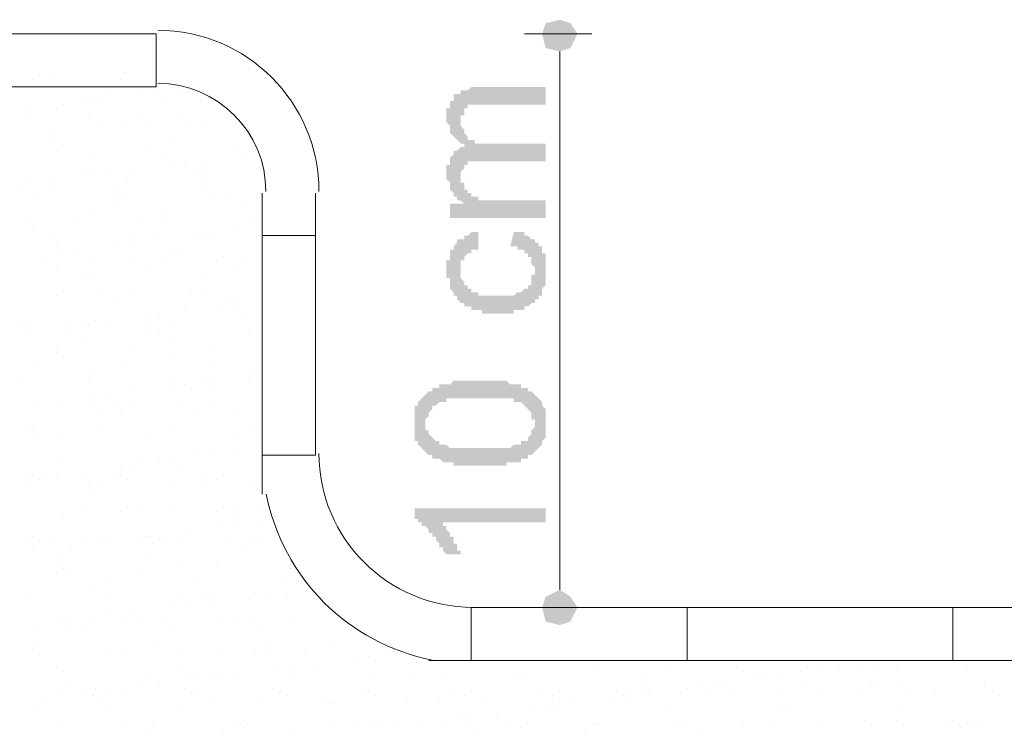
# Model space of a CAD drawing. Header units: metres. Extents: x -18 to 342, y 4 to 63.
# Tile 62 of 173: x 126.94 to 129.61, y 14.76 to 16.7. Entities that reach past the tile are written whole.
import ezdxf

# ---------------------------------------------------------------- set-up
doc = ezdxf.new("R2010")
doc.units = ezdxf.units.M
doc.header["$MEASUREMENT"] = 0
for name, color, linetype in [('PDF4_dim', 7, 'Continuous'), ('PDF4_hatch-borshi', 7, 'Continuous'), ('PDF4_kaff', 7, 'Continuous'), ('PDF4_textt', 7, 'Continuous')]:
    doc.layers.add(name, color=color, linetype=linetype)

msp = doc.modelspace()

# ---------------------------------------------------------------- hatches: boundary and pattern name
at = {"layer": 'PDF4_textt', "transparency": 33554559}
for points in [[(128.3672, 16.1579), (128.1071, 16.1579), (128.1071, 16.1965), (128.1457, 16.1965), (128.136, 16.2061), (128.136, 16.2061), (128.1264, 16.2061), (128.1264, 16.2157), (128.1264, 16.2157), (128.1168, 16.2157), (128.1168, 16.2254), (128.1168, 16.2254), (128.1071, 16.235), (128.1071, 16.235), (128.1071, 16.235), (128.1071, 16.2446), (128.1071, 16.2446), (128.1071, 16.2543), (128.1071, 16.2543), (128.0975, 16.2639), (128.0975, 16.2639), (128.0975, 16.2735), (128.0975, 16.2735), (128.0975, 16.2831), (128.0975, 16.2831), (128.0975, 16.2928), (128.0975, 16.2928), (128.0975, 16.3024), (128.1071, 16.3024), (128.1071, 16.312), (128.1071, 16.312), (128.1071, 16.3217), (128.1071, 16.3217), (128.1168, 16.3313), (128.1168, 16.3313), (128.1168, 16.3313), (128.1168, 16.3313), (128.1168, 16.3409), (128.1264, 16.3409), (128.1264, 16.3409), (128.136, 16.3506), (128.136, 16.3506), (128.1457, 16.3506), (128.1457, 16.3506), (128.1457, 16.3602), (128.136, 16.3602), (128.136, 16.3602), (128.1264, 16.3698), (128.1264, 16.3698), (128.1264, 16.3698), (128.1168, 16.3795), (128.1168, 16.3795), (128.1168, 16.3795), (128.1071, 16.3891), (128.1071, 16.3891), (128.1071, 16.3987), (128.1071, 16.3987), (128.1071, 16.4084), (128.1071, 16.4084), (128.0975, 16.418), (128.0975, 16.418), (128.0975, 16.4276), (128.0975, 16.4276), (128.0975, 16.4276), (128.0975, 16.4372), (128.0975, 16.4469), (128.0975, 16.4469), (128.0975, 16.4565), (128.1071, 16.4565), (128.1071, 16.4661), (128.1071, 16.4661), (128.1071, 16.4758), (128.1071, 16.4758), (128.1168, 16.4758), (128.1168, 16.4854), (128.1168, 16.4854), (128.1168, 16.495), (128.1168, 16.495), (128.1264, 16.495), (128.1264, 16.495), (128.136, 16.495), (128.136, 16.5047), (128.136, 16.5047), (128.1457, 16.5047), (128.1457, 16.5047), (128.1553, 16.5047), (128.1553, 16.5047), (128.1649, 16.5143), (128.1649, 16.5143), (128.1746, 16.5143), (128.1746, 16.5143), (128.1842, 16.5143), (128.1842, 16.5143), (128.3672, 16.5143), (128.3672, 16.4661), (128.2035, 16.4661), (128.1938, 16.4661), (128.1938, 16.4661), (128.1842, 16.4661), (128.1746, 16.4661), (128.1746, 16.4661), (128.1746, 16.4661), (128.1649, 16.4661), (128.1649, 16.4661), (128.1553, 16.4661), (128.1553, 16.4565), (128.1553, 16.4565), (128.1457, 16.4565), (128.1457, 16.4469), (128.1457, 16.4469), (128.1457, 16.4469), (128.1457, 16.4372), (128.136, 16.4372), (128.136, 16.4276), (128.136, 16.4276), (128.136, 16.418), (128.136, 16.418), (128.136, 16.4084), (128.136, 16.4084), (128.1457, 16.3987), (128.1457, 16.3987), (128.1457, 16.3891), (128.1457, 16.3891), (128.1457, 16.3891), (128.1553, 16.3795), (128.1553, 16.3795), (128.1553, 16.3795), (128.1553, 16.3698), (128.1649, 16.3698), (128.1649, 16.3698), (128.1746, 16.3698), (128.1746, 16.3698), (128.1746, 16.3602), (128.1842, 16.3602), (128.1842, 16.3602), (128.1938, 16.3602), (128.1938, 16.3602), (128.2035, 16.3602), (128.2131, 16.3602), (128.2131, 16.3602), (128.3672, 16.3602), (128.3672, 16.312), (128.1938, 16.312), (128.1938, 16.312), (128.1842, 16.312), (128.1842, 16.312), (128.1746, 16.312), (128.1649, 16.312), (128.1649, 16.312), (128.1649, 16.312), (128.1553, 16.312), (128.1553, 16.3024), (128.1553, 16.3024), (128.1457, 16.3024), (128.1457, 16.3024), (128.1457, 16.2928), (128.1457, 16.2928), (128.136, 16.2831), (128.136, 16.2831), (128.136, 16.2735), (128.136, 16.2735), (128.136, 16.2735), (128.136, 16.2639), (128.136, 16.2639), (128.136, 16.2543), (128.1457, 16.2543), (128.1457, 16.2446), (128.1457, 16.2446), (128.1457, 16.235), (128.1457, 16.235), (128.1553, 16.235), (128.1553, 16.2254), (128.1553, 16.2254), (128.1649, 16.2254), (128.1649, 16.2157), (128.1649, 16.2157), (128.1746, 16.2157), (128.1746, 16.2157), (128.1842, 16.2157), (128.1842, 16.2061), (128.1842, 16.2061), (128.1938, 16.2061), (128.1938, 16.2061), (128.2035, 16.2061), (128.2035, 16.2061), (128.2131, 16.2061), (128.2227, 16.2061), (128.2227, 16.2061), (128.2323, 16.2061), (128.2323, 16.2061), (128.3672, 16.2061)], [(128.2709, 16.0809), (128.2805, 16.1194), (128.2805, 16.1194), (128.2901, 16.1194), (128.2901, 16.1194), (128.2998, 16.1194), (128.2998, 16.1194), (128.3094, 16.1194), (128.3094, 16.1098), (128.319, 16.1098), (128.319, 16.1098), (128.319, 16.1098), (128.3287, 16.1002), (128.3287, 16.1002), (128.3383, 16.1002), (128.3383, 16.1002), (128.3383, 16.0905), (128.3479, 16.0905), (128.3479, 16.0905), (128.3479, 16.0809), (128.3479, 16.0809), (128.3576, 16.0809), (128.3576, 16.0713), (128.3576, 16.0713), (128.3576, 16.0616), (128.3672, 16.0616), (128.3672, 16.052), (128.3672, 16.052), (128.3672, 16.0424), (128.3672, 16.0424), (128.3672, 16.0327), (128.3672, 16.0327), (128.3672, 16.0231), (128.3672, 16.0231), (128.3672, 16.0135), (128.3672, 16.0135), (128.3672, 16.0038), (128.3672, 16.0038), (128.3672, 15.9942), (128.3672, 15.9942), (128.3672, 15.9846), (128.3672, 15.9846), (128.3672, 15.975), (128.3672, 15.975), (128.3576, 15.9653), (128.3576, 15.9653), (128.3576, 15.9557), (128.3576, 15.9557), (128.3576, 15.9461), (128.3479, 15.9461), (128.3479, 15.9461), (128.3479, 15.9364), (128.3383, 15.9364), (128.3383, 15.9364), (128.3383, 15.9268), (128.3287, 15.9268), (128.3287, 15.9268), (128.3287, 15.9268), (128.319, 15.9172), (128.319, 15.9172), (128.319, 15.9172), (128.3094, 15.9172), (128.3094, 15.9075), (128.2998, 15.9075), (128.2998, 15.9075), (128.2901, 15.9075), (128.2901, 15.9075), (128.2805, 15.9075), (128.2805, 15.8979), (128.2709, 15.8979), (128.2709, 15.8979), (128.2612, 15.8979), (128.2612, 15.8979), (128.2516, 15.8979), (128.2516, 15.8979), (128.242, 15.8979), (128.2323, 15.8979), (128.2323, 15.8979), (128.2227, 15.8979), (128.2227, 15.8979), (128.2131, 15.8979), (128.2131, 15.8979), (128.2035, 15.8979), (128.2035, 15.8979), (128.1938, 15.8979), (128.1938, 15.9075), (128.1842, 15.9075), (128.1842, 15.9075), (128.1746, 15.9075), (128.1746, 15.9075), (128.1649, 15.9075), (128.1649, 15.9075), (128.1649, 15.9172), (128.1553, 15.9172), (128.1553, 15.9172), (128.1457, 15.9172), (128.1457, 15.9268), (128.1457, 15.9268), (128.136, 15.9268), (128.136, 15.9268), (128.1264, 15.9364), (128.1264, 15.9364), (128.1264, 15.9461), (128.1168, 15.9461), (128.1168, 15.9461), (128.1168, 15.9557), (128.1168, 15.9557), (128.1168, 15.9557), (128.1071, 15.9653), (128.1071, 15.9653), (128.1071, 15.975), (128.1071, 15.975), (128.1071, 15.9846), (128.1071, 15.9846), (128.1071, 15.9942), (128.0975, 15.9942), (128.0975, 16.0038), (128.0975, 16.0038), (128.0975, 16.0135), (128.0975, 16.0135), (128.0975, 16.0231), (128.0975, 16.0231), (128.0975, 16.0327), (128.0975, 16.0424), (128.1071, 16.0424), (128.1071, 16.052), (128.1071, 16.052), (128.1071, 16.0616), (128.1071, 16.0616), (128.1071, 16.0616), (128.1071, 16.0713), (128.1168, 16.0713), (128.1168, 16.0809), (128.1168, 16.0809), (128.1168, 16.0809), (128.1264, 16.0905), (128.1264, 16.0905), (128.1264, 16.1002), (128.136, 16.1002), (128.136, 16.1002), (128.1457, 16.1002), (128.1457, 16.1098), (128.1553, 16.1098), (128.1553, 16.1098), (128.1553, 16.1098), (128.1649, 16.1194), (128.1649, 16.1194), (128.1746, 16.1194), (128.1746, 16.1194), (128.1842, 16.1194), (128.1842, 16.0809), (128.1842, 16.0713), (128.1746, 16.0713), (128.1746, 16.0713), (128.1649, 16.0713), (128.1649, 16.0713), (128.1649, 16.0616), (128.1553, 16.0616), (128.1553, 16.0616), (128.1457, 16.052), (128.1457, 16.052), (128.1457, 16.052), (128.1457, 16.052), (128.1457, 16.0424), (128.136, 16.0424), (128.136, 16.0327), (128.136, 16.0327), (128.136, 16.0231), (128.136, 16.0231), (128.136, 16.0135), (128.136, 16.0135), (128.136, 16.0038), (128.136, 16.0038), (128.136, 15.9942), (128.136, 15.9942), (128.1457, 15.9846), (128.1457, 15.9846), (128.1457, 15.9846), (128.1457, 15.975), (128.1553, 15.975), (128.1553, 15.9653), (128.1553, 15.9653), (128.1553, 15.9653), (128.1649, 15.9653), (128.1649, 15.9557), (128.1746, 15.9557), (128.1746, 15.9557), (128.1746, 15.9557), (128.1842, 15.9557), (128.1842, 15.9461), (128.1938, 15.9461), (128.1938, 15.9461), (128.2035, 15.9461), (128.2035, 15.9461), (128.2131, 15.9461), (128.2131, 15.9461), (128.2227, 15.9461), (128.2323, 15.9461), (128.2323, 15.9461), (128.2323, 15.9461), (128.242, 15.9461), (128.2516, 15.9461), (128.2516, 15.9461), (128.2612, 15.9461), (128.2612, 15.9461), (128.2709, 15.9461), (128.2709, 15.9461), (128.2805, 15.9461), (128.2805, 15.9461), (128.2901, 15.9557), (128.2901, 15.9557), (128.2998, 15.9557), (128.2998, 15.9557), (128.2998, 15.9557), (128.3094, 15.9653), (128.3094, 15.9653), (128.3094, 15.9653), (128.319, 15.9653), (128.319, 15.975), (128.319, 15.975), (128.3287, 15.975), (128.3287, 15.9846), (128.3287, 15.9846), (128.3287, 15.9942), (128.3287, 15.9942), (128.3287, 16.0038), (128.3383, 16.0038), (128.3383, 16.0135), (128.3383, 16.0135), (128.3383, 16.0135), (128.3383, 16.0231), (128.3383, 16.0231), (128.3287, 16.0327), (128.3287, 16.0327), (128.3287, 16.0424), (128.3287, 16.0424), (128.3287, 16.052), (128.319, 16.052), (128.319, 16.052), (128.319, 16.0616), (128.319, 16.0616), (128.3094, 16.0616), (128.3094, 16.0713), (128.3094, 16.0713), (128.2998, 16.0713), (128.2998, 16.0713), (128.2901, 16.0713), (128.2901, 16.0809), (128.2805, 16.0809), (128.2805, 16.0809), (128.2709, 16.0809), (128.2709, 16.0809)], [(128.3672, 15.3682), (128.3672, 15.3297), (128.0879, 15.3297), (128.0879, 15.32), (128.0879, 15.32), (128.0975, 15.32), (128.0975, 15.3104), (128.0975, 15.3104), (128.1071, 15.3008), (128.1071, 15.3008), (128.1071, 15.3008), (128.1071, 15.2911), (128.1168, 15.2911), (128.1168, 15.2815), (128.1168, 15.2815), (128.1168, 15.2719), (128.1264, 15.2719), (128.1264, 15.2622), (128.1264, 15.2622), (128.1264, 15.2526), (128.136, 15.2526), (128.136, 15.2526), (128.136, 15.243), (128.136, 15.243), (128.136, 15.243), (128.0975, 15.243), (128.0975, 15.243), (128.0879, 15.2526), (128.0879, 15.2526), (128.0879, 15.2622), (128.0879, 15.2622), (128.0782, 15.2622), (128.0782, 15.2719), (128.0782, 15.2719), (128.0686, 15.2815), (128.0686, 15.2815), (128.0686, 15.2911), (128.0686, 15.2911), (128.059, 15.2911), (128.059, 15.3008), (128.059, 15.3008), (128.0494, 15.3008), (128.0494, 15.3104), (128.0494, 15.3104), (128.0397, 15.32), (128.0397, 15.32), (128.0301, 15.32), (128.0301, 15.3297), (128.0301, 15.3297), (128.0205, 15.3297), (128.0205, 15.3393), (128.0108, 15.3393), (128.0108, 15.3393), (128.0108, 15.3393), (128.0108, 15.3393), (128.0108, 15.3682)]]:
    msp.add_hatch(color=256, dxfattribs=at).paths.add_polyline_path(points)
h = msp.add_hatch(color=256, dxfattribs=at)
h.paths.add_polyline_path([(128.1842, 15.4838), (128.1842, 15.4838), (128.1746, 15.4838), (128.1746, 15.4838), (128.1649, 15.4838), (128.1553, 15.4838), (128.1553, 15.4838), (128.1457, 15.4838), (128.1457, 15.4838), (128.136, 15.4838), (128.136, 15.4838), (128.1264, 15.4838), (128.1264, 15.4838), (128.1168, 15.4838), (128.1168, 15.4934), (128.1071, 15.4934), (128.1071, 15.4934), (128.0975, 15.4934), (128.0975, 15.4934), (128.0975, 15.4934), (128.0879, 15.4934), (128.0879, 15.4934), (128.0782, 15.503), (128.0782, 15.503), (128.0686, 15.503), (128.0686, 15.503), (128.059, 15.503), (128.059, 15.5127), (128.0494, 15.5127), (128.0494, 15.5127), (128.0494, 15.5127), (128.0397, 15.5223), (128.0397, 15.5223), (128.0397, 15.5223), (128.0301, 15.5319), (128.0301, 15.5319), (128.0301, 15.5319), (128.0205, 15.5415), (128.0205, 15.5415), (128.0205, 15.5512), (128.0205, 15.5512), (128.0108, 15.5512), (128.0108, 15.5608), (128.0108, 15.5608), (128.0108, 15.5704), (128.0108, 15.5704), (128.0108, 15.5801), (128.0108, 15.5801), (128.0108, 15.5897), (128.0108, 15.5897), (128.0108, 15.5993), (128.0108, 15.5993), (128.0108, 15.609), (128.0108, 15.609), (128.0108, 15.6186), (128.0108, 15.6186), (128.0108, 15.6282), (128.0108, 15.6282), (128.0108, 15.6379), (128.0108, 15.6379), (128.0108, 15.6475), (128.0205, 15.6475), (128.0205, 15.6475), (128.0205, 15.6571), (128.0205, 15.6571), (128.0301, 15.6668), (128.0301, 15.6668), (128.0301, 15.6668), (128.0397, 15.6764), (128.0397, 15.6764), (128.0397, 15.6764), (128.0494, 15.686), (128.0494, 15.686), (128.059, 15.686), (128.059, 15.686), (128.059, 15.6956), (128.0686, 15.6956), (128.0686, 15.6956), (128.0782, 15.6956), (128.0782, 15.7053), (128.0879, 15.7053), (128.0879, 15.7053), (128.0975, 15.7053), (128.0975, 15.7053), (128.1071, 15.7053), (128.1071, 15.7053), (128.1071, 15.7053), (128.1168, 15.7149), (128.1168, 15.7149), (128.1264, 15.7149), (128.1264, 15.7149), (128.136, 15.7149), (128.136, 15.7149), (128.1457, 15.7149), (128.1457, 15.7149), (128.1553, 15.7149), (128.1553, 15.7149), (128.1649, 15.7149), (128.1746, 15.7149), (128.1746, 15.7149), (128.1842, 15.7149), (128.1842, 15.7149), (128.1842, 15.7149), (128.1938, 15.7149), (128.2035, 15.7149), (128.2035, 15.7149), (128.2131, 15.7149), (128.2131, 15.7149), (128.2227, 15.7149), (128.2323, 15.7149), (128.2323, 15.7149), (128.242, 15.7149), (128.242, 15.7149), (128.2516, 15.7149), (128.2516, 15.7149), (128.2612, 15.7149), (128.2612, 15.7149), (128.2709, 15.7053), (128.2709, 15.7053), (128.2805, 15.7053), (128.2805, 15.7053), (128.2805, 15.7053), (128.2901, 15.7053), (128.2901, 15.7053), (128.2998, 15.7053), (128.2998, 15.6956), (128.3094, 15.6956), (128.3094, 15.6956), (128.319, 15.6956), (128.319, 15.686), (128.319, 15.686), (128.3287, 15.686), (128.3287, 15.686), (128.3383, 15.6764), (128.3383, 15.6764), (128.3383, 15.6764), (128.3479, 15.6668), (128.3479, 15.6668), (128.3479, 15.6668), (128.3576, 15.6571), (128.3576, 15.6571), (128.3576, 15.6571), (128.3576, 15.6475), (128.3576, 15.6475), (128.3672, 15.6379), (128.3672, 15.6379), (128.3672, 15.6282), (128.3672, 15.6282), (128.3672, 15.6186), (128.3672, 15.6186), (128.3672, 15.609), (128.3672, 15.609), (128.3672, 15.5993), (128.3672, 15.5993), (128.3672, 15.5897), (128.3672, 15.5897), (128.3672, 15.5801), (128.3672, 15.5801), (128.3672, 15.5704), (128.3672, 15.5704), (128.3672, 15.5608), (128.3672, 15.5608), (128.3672, 15.5608), (128.3576, 15.5512), (128.3576, 15.5512), (128.3576, 15.5415), (128.3576, 15.5415), (128.3479, 15.5319), (128.3479, 15.5319), (128.3479, 15.5319), (128.3383, 15.5223), (128.3383, 15.5223), (128.3383, 15.5223), (128.3383, 15.5223), (128.3287, 15.5127), (128.3287, 15.5127), (128.3287, 15.5127), (128.319, 15.5127), (128.319, 15.5127), (128.319, 15.503), (128.3094, 15.503), (128.3094, 15.503), (128.2998, 15.503), (128.2998, 15.503), (128.2998, 15.4934), (128.2901, 15.4934), (128.2901, 15.4934), (128.2805, 15.4934), (128.2805, 15.4934), (128.2709, 15.4934), (128.2709, 15.4934), (128.2612, 15.4934), (128.2612, 15.4838), (128.2516, 15.4838), (128.2516, 15.4838), (128.242, 15.4838), (128.2323, 15.4838), (128.2323, 15.4838), (128.2227, 15.4838), (128.2227, 15.4838), (128.2131, 15.4838), (128.2035, 15.4838), (128.2035, 15.4838), (128.1938, 15.4838), (128.1842, 15.4838)], flags=0)
h.paths.add_polyline_path([(128.1842, 15.5319), (128.1938, 15.5319), (128.2035, 15.5319), (128.2131, 15.5319), (128.2131, 15.5319), (128.2227, 15.5319), (128.2323, 15.5319), (128.2323, 15.5319), (128.242, 15.5319), (128.242, 15.5319), (128.2516, 15.5319), (128.2516, 15.5319), (128.2612, 15.5319), (128.2612, 15.5319), (128.2709, 15.5319), (128.2709, 15.5319), (128.2805, 15.5415), (128.2805, 15.5415), (128.2901, 15.5415), (128.2901, 15.5415), (128.2901, 15.5415), (128.2998, 15.5415), (128.2998, 15.5415), (128.2998, 15.5512), (128.3094, 15.5512), (128.3094, 15.5512), (128.3094, 15.5512), (128.319, 15.5512), (128.319, 15.5608), (128.319, 15.5608), (128.3287, 15.5704), (128.3287, 15.5704), (128.3287, 15.5704), (128.3287, 15.5801), (128.3287, 15.5801), (128.3383, 15.5897), (128.3383, 15.5897), (128.3383, 15.5993), (128.3383, 15.5993), (128.3383, 15.609), (128.3383, 15.609), (128.3287, 15.609), (128.3287, 15.6186), (128.3287, 15.6186), (128.3287, 15.6282), (128.3287, 15.6282), (128.319, 15.6379), (128.319, 15.6379), (128.319, 15.6379), (128.3094, 15.6475), (128.3094, 15.6475), (128.3094, 15.6475), (128.2998, 15.6571), (128.2998, 15.6571), (128.2998, 15.6571), (128.2901, 15.6571), (128.2901, 15.6571), (128.2901, 15.6571), (128.2805, 15.6571), (128.2805, 15.6668), (128.2805, 15.6668), (128.2709, 15.6668), (128.2709, 15.6668), (128.2612, 15.6668), (128.2612, 15.6668), (128.2516, 15.6668), (128.2516, 15.6668), (128.242, 15.6668), (128.2323, 15.6668), (128.2323, 15.6668), (128.2227, 15.6668), (128.2227, 15.6668), (128.2131, 15.6668), (128.2035, 15.6668), (128.1938, 15.6668), (128.1938, 15.6668), (128.1842, 15.6668), (128.1842, 15.6668), (128.1746, 15.6668), (128.1649, 15.6668), (128.1649, 15.6668), (128.1553, 15.6668), (128.1457, 15.6668), (128.1457, 15.6668), (128.136, 15.6668), (128.136, 15.6668), (128.1264, 15.6668), (128.1168, 15.6668), (128.1168, 15.6668), (128.1071, 15.6668), (128.1071, 15.6668), (128.1071, 15.6668), (128.0975, 15.6668), (128.0975, 15.6571), (128.0879, 15.6571), (128.0879, 15.6571), (128.0879, 15.6571), (128.0782, 15.6571), (128.0782, 15.6571), (128.0782, 15.6571), (128.0686, 15.6475), (128.0686, 15.6475), (128.0686, 15.6475), (128.059, 15.6475), (128.059, 15.6379), (128.059, 15.6379), (128.0494, 15.6282), (128.0494, 15.6282), (128.0494, 15.6282), (128.0494, 15.6186), (128.0494, 15.6186), (128.0397, 15.609), (128.0397, 15.609), (128.0397, 15.5993), (128.0397, 15.5993), (128.0397, 15.5897), (128.0397, 15.5897), (128.0397, 15.5801), (128.0494, 15.5801), (128.0494, 15.5801), (128.0494, 15.5704), (128.0494, 15.5704), (128.059, 15.5608), (128.059, 15.5608), (128.059, 15.5608), (128.0686, 15.5512), (128.0686, 15.5512), (128.0686, 15.5512), (128.0782, 15.5512), (128.0782, 15.5415), (128.0782, 15.5415), (128.0879, 15.5415), (128.0879, 15.5415), (128.0879, 15.5415), (128.0975, 15.5415), (128.0975, 15.5415), (128.1071, 15.5319), (128.1071, 15.5319), (128.1071, 15.5319), (128.1168, 15.5319), (128.1168, 15.5319), (128.1264, 15.5319), (128.136, 15.5319), (128.136, 15.5319), (128.1457, 15.5319), (128.1457, 15.5319), (128.1553, 15.5319), (128.1649, 15.5319), (128.1649, 15.5319), (128.1746, 15.5319), (128.1842, 15.5319), (128.1842, 15.5319), (128.1842, 15.5319)], flags=0)

# ---------------------------------------------------------------- linework, layer by layer
at = {"layer": 'PDF4_dim', "lineweight": 20}
for points in [[(128.4057, 16.6106), (128.4057, 16.5625)], [(128.4057, 15.1467), (128.4057, 15.1948)]]:
    msp.add_lwpolyline(points, dxfattribs=at)
at = {"layer": 'PDF4_dim', "transparency": 33554559}
for points in [[(128.3672, 16.6877), (128.4057, 16.6588), (128.3576, 16.6588)], [(128.4057, 16.6973), (128.3672, 16.6877), (128.4057, 16.6588)], [(128.4346, 16.6877), (128.4057, 16.6588), (128.4057, 16.6973)], [(128.4539, 16.6588), (128.4346, 16.6877), (128.4057, 16.6588)], [(128.4057, 16.6588), (128.3576, 16.6588), (128.3672, 16.6202)], [(128.3672, 16.6202), (128.4057, 16.6106), (128.4057, 16.6588)], [(128.4057, 16.6106), (128.4057, 16.6588), (128.4346, 16.6202)], [(128.4057, 16.6588), (128.4346, 16.6202), (128.4539, 16.6588)], [(128.4057, 15.1467), (128.4057, 15.0985), (128.3672, 15.1274)], [(128.4346, 15.1274), (128.4057, 15.1467), (128.4057, 15.0985)], [(128.4057, 15.0985), (128.3672, 15.1274), (128.3576, 15.0985)], [(128.4057, 15.0985), (128.4539, 15.0985), (128.4346, 15.1274)], [(128.3576, 15.0985), (128.3672, 15.06), (128.4057, 15.0985)], [(128.3672, 15.06), (128.4057, 15.0985), (128.4057, 15.0504)], [(128.4057, 15.0504), (128.4346, 15.06), (128.4057, 15.0985)], [(128.4346, 15.06), (128.4057, 15.0985), (128.4539, 15.0985)]]:
    msp.add_solid(points, dxfattribs=at)
at = {"layer": 'PDF4_hatch-borshi', "lineweight": 18}
for points in [[(127.2211, 16.5528), (127.2211, 16.5528)], [(126.9707, 16.5336), (126.9707, 16.5336)], [(127.0188, 16.5432), (127.0188, 16.5432)], [(127.2114, 16.5336), (127.2114, 16.5336)], [(127.1825, 16.5047), (127.1825, 16.5047)], [(127.2692, 16.495), (127.2692, 16.495)], [(127.3078, 16.5047), (127.3078, 16.5047)], [(127.3752, 16.5047), (127.3752, 16.5047)], [(127.1055, 16.4758), (127.1055, 16.4758)], [(127.1248, 16.4758), (127.1248, 16.4758)], [(127.1633, 16.4854), (127.1633, 16.4854)], [(127.327, 16.4758), (127.327, 16.4758)], [(126.9514, 16.4565), (126.9514, 16.4565)], [(127.0573, 16.4661), (127.0573, 16.4661)], [(126.9514, 16.4372), (126.9514, 16.4372)], [(127.1248, 16.4372), (127.1248, 16.4372)], [(127.1537, 16.418), (127.1537, 16.418)], [(127.2692, 16.4372), (127.2692, 16.4372)], [(127.2789, 16.418), (127.2789, 16.418)], [(127.3655, 16.4372), (127.3655, 16.4372)], [(127.4041, 16.418), (127.4041, 16.418)], [(127.0188, 16.3987), (127.0188, 16.3987)], [(127.2307, 16.4084), (127.2307, 16.4084)], [(127.433, 16.4084), (127.433, 16.4084)], [(127.0284, 16.3698), (127.0284, 16.3698)], [(127.3463, 16.3602), (127.3463, 16.3602)], [(127.0381, 16.3409), (127.0381, 16.3409)], [(127.0477, 16.3506), (127.0477, 16.3506)], [(127.2789, 16.3409), (127.2789, 16.3409)], [(127.5196, 16.3409), (127.5196, 16.3409)], [(127.1248, 16.3313), (127.1248, 16.3313)], [(127.327, 16.3313), (127.327, 16.3313)], [(127.3848, 16.312), (127.3848, 16.312)], [(127.4426, 16.312), (127.4426, 16.312)], [(127.5389, 16.3313), (127.5389, 16.3313)], [(127.5485, 16.3313), (127.5485, 16.3313)], [(127.1151, 16.2928), (127.1151, 16.2928)], [(127.1729, 16.2831), (127.1729, 16.2831)], [(127.2403, 16.2928), (127.2403, 16.2928)], [(127.3463, 16.3024), (127.3463, 16.3024)], [(127.4233, 16.2928), (127.4233, 16.2928)], [(126.961, 16.2543), (126.961, 16.2543)], [(127.0284, 16.2639), (127.0284, 16.2639)], [(127.1344, 16.2735), (127.1344, 16.2735)], [(127.2307, 16.2543), (127.2307, 16.2543)], [(127.433, 16.2543), (127.433, 16.2543)], [(127.4426, 16.2735), (127.4426, 16.2735)], [(126.9418, 16.2446), (126.9418, 16.2446)], [(127.0284, 16.2446), (127.0284, 16.2446)], [(127.1922, 16.2446), (127.1922, 16.2446)], [(127.433, 16.2446), (127.433, 16.2446)], [(126.9803, 16.2157), (126.9803, 16.2157)], [(127.1922, 16.2254), (127.1922, 16.2254)], [(127.2018, 16.2061), (127.2018, 16.2061)], [(127.2211, 16.2254), (127.2211, 16.2254)], [(127.4619, 16.2254), (127.4619, 16.2254)], [(127.51, 16.2157), (127.51, 16.2157)], [(127.1344, 16.1772), (127.1344, 16.1772)], [(127.3366, 16.1772), (127.3366, 16.1772)], [(127.5389, 16.1868), (127.5389, 16.1868)], [(126.961, 16.1579), (126.961, 16.1579)], [(127.0959, 16.1483), (127.0959, 16.1483)], [(127.2692, 16.1483), (127.2692, 16.1483)], [(127.3366, 16.1483), (127.3366, 16.1483)], [(127.5774, 16.1483), (127.5774, 16.1483)], [(127.5871, 16.1483), (127.5871, 16.1483)], [(126.9707, 16.1387), (126.9707, 16.1387)], [(127.4522, 16.1194), (127.4522, 16.1194)], [(127.5196, 16.129), (127.5196, 16.129)], [(127.5967, 16.129), (127.5967, 16.129)], [(127.0284, 16.1002), (127.0284, 16.1002)], [(127.2403, 16.1098), (127.2403, 16.1098)], [(127.3078, 16.1002), (127.3078, 16.1002)], [(127.4137, 16.1098), (127.4137, 16.1098)], [(127.4426, 16.1098), (127.4426, 16.1098)], [(127.0381, 16.0809), (127.0381, 16.0809)], [(127.0959, 16.0713), (127.0959, 16.0713)], [(127.2018, 16.0809), (127.2018, 16.0809)], [(127.25, 16.0905), (127.25, 16.0905)], [(127.3463, 16.0713), (127.3463, 16.0713)], [(126.9996, 16.052), (126.9996, 16.052)], [(127.0092, 16.0424), (127.0092, 16.0424)], [(127.0381, 16.0616), (127.0381, 16.0616)], [(127.25, 16.0424), (127.25, 16.0424)], [(127.3655, 16.0616), (127.3655, 16.0616)], [(127.4907, 16.052), (127.4907, 16.052)], [(127.0381, 16.0231), (127.0381, 16.0231)], [(127.1344, 16.0327), (127.1344, 16.0327)], [(127.2789, 16.0231), (127.2789, 16.0231)], [(127.3366, 16.0327), (127.3366, 16.0327)], [(127.5293, 16.0231), (127.5293, 16.0231)], [(127.5485, 16.0327), (127.5485, 16.0327)], [(127.1151, 16.0038), (127.1151, 16.0038)], [(127.1344, 15.9942), (127.1344, 15.9942)], [(127.433, 16.0038), (127.433, 16.0038)], [(127.0381, 15.9461), (127.0381, 15.9461)], [(127.1633, 15.9461), (127.1633, 15.9461)], [(127.2018, 15.9364), (127.2018, 15.9364)], [(127.2403, 15.9557), (127.2403, 15.9557)], [(127.4041, 15.9557), (127.4041, 15.9557)], [(127.4426, 15.9557), (127.4426, 15.9557)], [(127.5871, 15.9364), (127.5871, 15.9364)], [(127.3848, 15.9075), (127.3848, 15.9075)], [(127.4811, 15.9172), (127.4811, 15.9172)], [(127.51, 15.9268), (127.51, 15.9268)], [(127.5196, 15.9172), (127.5196, 15.9172)], [(127.5293, 15.9268), (127.5293, 15.9268)], [(126.9418, 15.8786), (126.9418, 15.8786)], [(127.144, 15.8786), (127.144, 15.8786)], [(127.1729, 15.8786), (127.1729, 15.8786)], [(127.2789, 15.8883), (127.2789, 15.8883)], [(127.3174, 15.8979), (127.3174, 15.8979)], [(127.3463, 15.8786), (127.3463, 15.8786)], [(127.5485, 15.8883), (127.5485, 15.8883)], [(126.961, 15.8594), (126.961, 15.8594)], [(127.067, 15.869), (127.067, 15.869)], [(127.1055, 15.869), (127.1055, 15.869)], [(127.2789, 15.8594), (127.2789, 15.8594)], [(127.5871, 15.8594), (127.5871, 15.8594)], [(126.961, 15.8497), (126.961, 15.8497)], [(127.067, 15.8497), (127.067, 15.8497)], [(127.1055, 15.8305), (127.1055, 15.8305)], [(127.2885, 15.8497), (127.2885, 15.8497)], [(127.3174, 15.8497), (127.3174, 15.8497)], [(127.3463, 15.8305), (127.3463, 15.8305)], [(127.5582, 15.8497), (127.5582, 15.8497)], [(127.5871, 15.8305), (127.5871, 15.8305)], [(127.0381, 15.8016), (127.0381, 15.8016)], [(127.25, 15.8112), (127.25, 15.8112)], [(127.4522, 15.8112), (127.4522, 15.8112)], [(127.0381, 15.792), (127.0381, 15.792)], [(127.0573, 15.7823), (127.0573, 15.7823)], [(127.3559, 15.7823), (127.3559, 15.7823)], [(126.9803, 15.7534), (126.9803, 15.7534)], [(127.2211, 15.7534), (127.2211, 15.7534)], [(127.4619, 15.7534), (127.4619, 15.7534)], [(126.9418, 15.7245), (126.9418, 15.7245)], [(127.144, 15.7342), (127.144, 15.7342)], [(127.3463, 15.7245), (127.3463, 15.7245)], [(127.5582, 15.7342), (127.5582, 15.7342)], [(127.5582, 15.7245), (127.5582, 15.7245)], [(127.5967, 15.7342), (127.5967, 15.7342)], [(127.1248, 15.7149), (127.1248, 15.7149)], [(127.3463, 15.6956), (127.3463, 15.6956)], [(127.3848, 15.7053), (127.3848, 15.7053)], [(127.433, 15.7149), (127.433, 15.7149)], [(127.4522, 15.7149), (127.4522, 15.7149)], [(127.4522, 15.7053), (127.4522, 15.7053)], [(127.1344, 15.6764), (127.1344, 15.6764)], [(127.1825, 15.6764), (127.1825, 15.6764)], [(127.2403, 15.686), (127.2403, 15.686)], [(126.9707, 15.6475), (126.9707, 15.6475)], [(127.0381, 15.6571), (127.0381, 15.6571)], [(127.0477, 15.6475), (127.0477, 15.6475)], [(127.1344, 15.6571), (127.1344, 15.6571)], [(127.1633, 15.6379), (127.1633, 15.6379)], [(127.2018, 15.6475), (127.2018, 15.6475)], [(127.2114, 15.6379), (127.2114, 15.6379)], [(127.25, 15.6571), (127.25, 15.6571)], [(127.3752, 15.6571), (127.3752, 15.6571)], [(127.4137, 15.6379), (127.4137, 15.6379)], [(127.4522, 15.6571), (127.4522, 15.6571)], [(127.5196, 15.6379), (127.5196, 15.6379)], [(127.5582, 15.5897), (127.5582, 15.5897)], [(126.9514, 15.5801), (126.9514, 15.5801)], [(126.9707, 15.5801), (126.9707, 15.5801)], [(126.9803, 15.5704), (126.9803, 15.5704)], [(127.0477, 15.5608), (127.0477, 15.5608)], [(127.1537, 15.5801), (127.1537, 15.5801)], [(127.2789, 15.5704), (127.2789, 15.5704)], [(127.2885, 15.5608), (127.2885, 15.5608)], [(127.3559, 15.5801), (127.3559, 15.5801)], [(127.5293, 15.5608), (127.5293, 15.5608)], [(127.5967, 15.5704), (127.5967, 15.5704)], [(127.0477, 15.503), (127.0477, 15.503)], [(127.0477, 15.503), (127.0477, 15.503)], [(127.2596, 15.503), (127.2596, 15.503)], [(127.3559, 15.503), (127.3559, 15.503)], [(127.4233, 15.5127), (127.4233, 15.5127)], [(127.4619, 15.5127), (127.4619, 15.5127)], [(127.4619, 15.5127), (127.4619, 15.5127)], [(127.5196, 15.5223), (127.5196, 15.5223)], [(127.2114, 15.4838), (127.2114, 15.4838)], [(127.25, 15.4838), (127.25, 15.4838)], [(127.3174, 15.4934), (127.3174, 15.4934)], [(127.3752, 15.4838), (127.3752, 15.4838)], [(126.9514, 15.4645), (126.9514, 15.4645)], [(126.9996, 15.4549), (126.9996, 15.4549)], [(127.0381, 15.4549), (127.0381, 15.4549)], [(127.1055, 15.4645), (127.1055, 15.4645)], [(127.2018, 15.4645), (127.2018, 15.4645)], [(127.4426, 15.4645), (127.4426, 15.4645)], [(126.9514, 15.426), (126.9514, 15.426)], [(126.9899, 15.4452), (126.9899, 15.4452)], [(127.1248, 15.4356), (127.1248, 15.4356)], [(127.1537, 15.426), (127.1537, 15.426)], [(127.2307, 15.4452), (127.2307, 15.4452)], [(127.3559, 15.426), (127.3559, 15.426)], [(127.4426, 15.426), (127.4426, 15.426)], [(127.4715, 15.4452), (127.4715, 15.4452)], [(127.5678, 15.4356), (127.5678, 15.4356)], [(127.144, 15.4163), (127.144, 15.4163)], [(127.0573, 15.3489), (127.0573, 15.3489)], [(127.1055, 15.3682), (127.1055, 15.3682)], [(127.2114, 15.3586), (127.2114, 15.3586)], [(127.2596, 15.3586), (127.2596, 15.3586)], [(127.3463, 15.3682), (127.3463, 15.3682)], [(127.4715, 15.3586), (127.4715, 15.3586)], [(127.5196, 15.3586), (127.5196, 15.3586)], [(127.5871, 15.3682), (127.5871, 15.3682)], [(127.4907, 15.32), (127.4907, 15.32)], [(127.5293, 15.3393), (127.5293, 15.3393)], [(127.5293, 15.32), (127.5293, 15.32)], [(127.5967, 15.3297), (127.5967, 15.3297)], [(126.9707, 15.2911), (126.9707, 15.2911)], [(127.2789, 15.2911), (127.2789, 15.2911)], [(127.2885, 15.2911), (127.2885, 15.2911)], [(127.327, 15.2911), (127.327, 15.2911)], [(127.3848, 15.3008), (127.3848, 15.3008)], [(127.5678, 15.2911), (127.5678, 15.2911)], [(126.961, 15.2815), (126.961, 15.2815)], [(127.0188, 15.2719), (127.0188, 15.2719)], [(127.0766, 15.2622), (127.0766, 15.2622)], [(127.1151, 15.2719), (127.1151, 15.2719)], [(127.1633, 15.2815), (127.1633, 15.2815)], [(127.1729, 15.2719), (127.1729, 15.2719)], [(127.2596, 15.2719), (127.2596, 15.2719)], [(127.2981, 15.2719), (127.2981, 15.2719)], [(127.3655, 15.2815), (127.3655, 15.2815)], [(127.5004, 15.2719), (127.5004, 15.2719)], [(127.5967, 15.2815), (127.5967, 15.2815)], [(126.9707, 15.2526), (126.9707, 15.2526)], [(127.0477, 15.243), (127.0477, 15.243)], [(127.2885, 15.243), (127.2885, 15.243)], [(127.5389, 15.2526), (127.5389, 15.2526)], [(127.0477, 15.2237), (127.0477, 15.2237)], [(127.3655, 15.2141), (127.3655, 15.2141)], [(127.4715, 15.2141), (127.4715, 15.2141)], [(127.6737, 15.2141), (127.6737, 15.2141)], [(127.0573, 15.2045), (127.0573, 15.2045)], [(127.067, 15.2045), (127.067, 15.2045)], [(127.2692, 15.2045), (127.2692, 15.2045)], [(127.6737, 15.2045), (127.6737, 15.2045)], [(127.693, 15.1948), (127.693, 15.1948)], [(127.1729, 15.1756), (127.1729, 15.1756)], [(127.4137, 15.1756), (127.4137, 15.1756)], [(127.6545, 15.1756), (127.6545, 15.1756)], [(127.1344, 15.1467), (127.1344, 15.1467)], [(127.4426, 15.137), (127.4426, 15.137)], [(127.5774, 15.137), (127.5774, 15.137)], [(127.6641, 15.137), (127.6641, 15.137)], [(127.7604, 15.137), (127.7604, 15.137)], [(126.961, 15.1274), (126.961, 15.1274)], [(127.1729, 15.1274), (127.1729, 15.1274)], [(127.3655, 15.1274), (127.3655, 15.1274)], [(127.4619, 15.1274), (127.4619, 15.1274)], [(127.4619, 15.1081), (127.4619, 15.1081)], [(127.5678, 15.1274), (127.5678, 15.1274)], [(127.6063, 15.1274), (127.6063, 15.1274)], [(127.1825, 15.0792), (127.1825, 15.0792)], [(127.25, 15.0792), (127.25, 15.0792)], [(127.3559, 15.0985), (127.3559, 15.0985)], [(127.3944, 15.0985), (127.3944, 15.0985)], [(127.8086, 15.0792), (127.8086, 15.0792)], [(126.9803, 15.0504), (126.9803, 15.0504)], [(127.0381, 15.06), (127.0381, 15.06)], [(127.067, 15.0504), (127.067, 15.0504)], [(127.0766, 15.0696), (127.0766, 15.0696)], [(127.1151, 15.0504), (127.1151, 15.0504)], [(127.144, 15.0696), (127.144, 15.0696)], [(127.2114, 15.0696), (127.2114, 15.0696)], [(127.2211, 15.06), (127.2211, 15.06)], [(127.2692, 15.06), (127.2692, 15.06)], [(127.327, 15.0696), (127.327, 15.0696)], [(127.3559, 15.0504), (127.3559, 15.0504)], [(127.4811, 15.06), (127.4811, 15.06)], [(127.5293, 15.0696), (127.5293, 15.0696)], [(127.5678, 15.0696), (127.5678, 15.0696)], [(127.5967, 15.0504), (127.5967, 15.0504)], [(127.6737, 15.06), (127.6737, 15.06)], [(127.8375, 15.06), (127.8375, 15.06)], [(127.8375, 15.0504), (127.8375, 15.0504)], [(127.8567, 15.0504), (127.8567, 15.0504)], [(126.9803, 15.0022), (126.9803, 15.0022)], [(127.2981, 15.0022), (127.2981, 15.0022)], [(126.9707, 14.9829), (126.9707, 14.9829)], [(126.9899, 14.9926), (126.9899, 14.9926)], [(126.9899, 14.9733), (126.9899, 14.9733)], [(127.1729, 14.9829), (127.1729, 14.9829)], [(127.2307, 14.9733), (127.2307, 14.9733)], [(127.3752, 14.9829), (127.3752, 14.9829)], [(127.4715, 14.9733), (127.4715, 14.9733)], [(127.5774, 14.9829), (127.5774, 14.9829)], [(127.6063, 14.9926), (127.6063, 14.9926)], [(127.616, 14.9829), (127.616, 14.9829)], [(127.7123, 14.9829), (127.7123, 14.9829)], [(127.7893, 14.9926), (127.7893, 14.9926)], [(127.9241, 14.9926), (127.9241, 14.9926)], [(127.9434, 14.9733), (127.9434, 14.9733)], [(127.953, 14.9829), (127.953, 14.9829)], [(127.7412, 14.9444), (127.7412, 14.9444)], [(127.8471, 14.9637), (127.8471, 14.9637)], [(127.8856, 14.9637), (127.8856, 14.9637)], [(129.2147, 14.9444), (129.2147, 14.9444)], [(129.2725, 14.9444), (129.2725, 14.9444)], [(127.0573, 14.9251), (127.0573, 14.9251)], [(127.3752, 14.9251), (127.3752, 14.9251)], [(127.3848, 14.9155), (127.3848, 14.9155)], [(127.4619, 14.9155), (127.4619, 14.9155)], [(127.4811, 14.9155), (127.4811, 14.9155)], [(127.5293, 14.9155), (127.5293, 14.9155)], [(127.6352, 14.9348), (127.6352, 14.9348)], [(127.6737, 14.9348), (127.6737, 14.9348)], [(127.6834, 14.9251), (127.6834, 14.9251)], [(127.8856, 14.9155), (127.8856, 14.9155)], [(128.0012, 14.9155), (128.0012, 14.9155)], [(128.0975, 14.9155), (128.0975, 14.9155)], [(128.2901, 14.9155), (128.2901, 14.9155)], [(128.3094, 14.9155), (128.3094, 14.9155)], [(128.502, 14.9251), (128.502, 14.9251)], [(128.7043, 14.9251), (128.7043, 14.9251)], [(128.9065, 14.9251), (128.9065, 14.9251)], [(129.0028, 14.9155), (129.0028, 14.9155)], [(129.0606, 14.9251), (129.0606, 14.9251)], [(129.1184, 14.9348), (129.1184, 14.9348)], [(129.1666, 14.9348), (129.1666, 14.9348)], [(129.3207, 14.9348), (129.3207, 14.9348)], [(129.5133, 14.9348), (129.5133, 14.9348)], [(127.067, 14.8963), (127.067, 14.8963)], [(127.2789, 14.9059), (127.2789, 14.9059)], [(127.3174, 14.8963), (127.3174, 14.8963)], [(127.4233, 14.9059), (127.4233, 14.9059)], [(127.6834, 14.9059), (127.6834, 14.9059)], [(128.0108, 14.9059), (128.0108, 14.9059)], [(128.6272, 14.9059), (128.6272, 14.9059)], [(128.6369, 14.8963), (128.6369, 14.8963)], [(128.8584, 14.8963), (128.8584, 14.8963)], [(128.9354, 14.9059), (128.9354, 14.9059)], [(128.9643, 14.9059), (128.9643, 14.9059)], [(129.2533, 14.8963), (129.2533, 14.8963)], [(129.5615, 14.8963), (129.5615, 14.8963)], [(127.1151, 14.8674), (127.1151, 14.8674)], [(127.144, 14.877), (127.144, 14.877)], [(127.2211, 14.877), (127.2211, 14.877)], [(127.2596, 14.8866), (127.2596, 14.8866)], [(127.3848, 14.877), (127.3848, 14.877)], [(127.6256, 14.877), (127.6256, 14.877)], [(127.8664, 14.877), (127.8664, 14.877)], [(128.1071, 14.877), (128.1071, 14.877)], [(128.3576, 14.877), (128.3576, 14.877)], [(128.5983, 14.877), (128.5983, 14.877)], [(128.6465, 14.8674), (128.6465, 14.8674)], [(128.7524, 14.877), (128.7524, 14.877)], [(128.791, 14.8866), (128.791, 14.8866)], [(128.8391, 14.8866), (128.8391, 14.8866)], [(129.0799, 14.8866), (129.0799, 14.8866)], [(129.2629, 14.8866), (129.2629, 14.8866)], [(129.3207, 14.8866), (129.3207, 14.8866)], [(129.4266, 14.8674), (129.4266, 14.8674)], [(129.5615, 14.8866), (129.5615, 14.8866)], [(127.0092, 14.8481), (127.0092, 14.8481)], [(127.0477, 14.8577), (127.0477, 14.8577)], [(127.1344, 14.8577), (127.1344, 14.8577)], [(127.1537, 14.8481), (127.1537, 14.8481)], [(127.1729, 14.8577), (127.1729, 14.8577)], [(127.4137, 14.8577), (127.4137, 14.8577)], [(127.4522, 14.8481), (127.4522, 14.8481)], [(127.5871, 14.8385), (127.5871, 14.8385)], [(127.6641, 14.8577), (127.6641, 14.8577)], [(127.7604, 14.8481), (127.7604, 14.8481)], [(127.7797, 14.8385), (127.7797, 14.8385)], [(127.7893, 14.8385), (127.7893, 14.8385)], [(127.9049, 14.8577), (127.9049, 14.8577)], [(127.9916, 14.8385), (127.9916, 14.8385)], [(128.0782, 14.8385), (128.0782, 14.8385)], [(128.1457, 14.8577), (128.1457, 14.8577)], [(128.1938, 14.8481), (128.1938, 14.8481)], [(128.3864, 14.8577), (128.3864, 14.8577)], [(128.3864, 14.8385), (128.3864, 14.8385)], [(128.4057, 14.8481), (128.4057, 14.8481)], [(128.4346, 14.8385), (128.4346, 14.8385)], [(128.5405, 14.8481), (128.5405, 14.8481)], [(128.5791, 14.8577), (128.5791, 14.8577)], [(128.5983, 14.8481), (128.5983, 14.8481)], [(128.6272, 14.8577), (128.6272, 14.8577)], [(128.8102, 14.8577), (128.8102, 14.8577)], [(128.868, 14.8577), (128.868, 14.8577)], [(129.0125, 14.8577), (129.0125, 14.8577)], [(129.1088, 14.8577), (129.1088, 14.8577)], [(129.2147, 14.8577), (129.2147, 14.8577)], [(129.3496, 14.8577), (129.3496, 14.8577)], [(129.6, 14.8577), (129.6, 14.8577)], [(126.9707, 14.8288), (126.9707, 14.8288)], [(127.1825, 14.8288), (127.1825, 14.8288)], [(127.3752, 14.8288), (127.3752, 14.8288)], [(128.2323, 14.8096), (128.2323, 14.8096)], [(128.3383, 14.8288), (128.3383, 14.8288)], [(128.3768, 14.8288), (128.3768, 14.8288)], [(128.4057, 14.8288), (128.4057, 14.8288)], [(128.7043, 14.8288), (128.7043, 14.8288)], [(129.0125, 14.8288), (129.0125, 14.8288)], [(129.0317, 14.8192), (129.0317, 14.8192)], [(129.3303, 14.8192), (129.3303, 14.8192)], [(127.0477, 14.7807), (127.0477, 14.7807)], [(127.2211, 14.7807), (127.2211, 14.7807)], [(127.2981, 14.7807), (127.2981, 14.7807)], [(127.5293, 14.7807), (127.5293, 14.7807)], [(127.5389, 14.7807), (127.5389, 14.7807)], [(127.7797, 14.7807), (127.7797, 14.7807)], [(128.0205, 14.7807), (128.0205, 14.7807)], [(128.0205, 14.7807), (128.0205, 14.7807)], [(128.1264, 14.7999), (128.1264, 14.7999)], [(128.1649, 14.7999), (128.1649, 14.7999)], [(128.2612, 14.7807), (128.2612, 14.7807)], [(128.502, 14.7807), (128.502, 14.7807)], [(128.5117, 14.7807), (128.5117, 14.7807)], [(128.7139, 14.7807), (128.7139, 14.7807)], [(128.7428, 14.7807), (128.7428, 14.7807)], [(128.9065, 14.7807), (128.9065, 14.7807)], [(128.9836, 14.7903), (128.9836, 14.7903)], [(129.1184, 14.7903), (129.1184, 14.7903)], [(129.234, 14.7903), (129.234, 14.7903)], [(129.3207, 14.7903), (129.3207, 14.7903)], [(129.4748, 14.7903), (129.4748, 14.7903)], [(129.5229, 14.7903), (129.5229, 14.7903)], [(129.5518, 14.7807), (129.5518, 14.7807)], [(127.2789, 14.7614), (127.2789, 14.7614)], [(127.4907, 14.7614), (127.4907, 14.7614)], [(127.5485, 14.7711), (127.5485, 14.7711)], [(127.6834, 14.7614), (127.6834, 14.7614)], [(127.8471, 14.7711), (127.8471, 14.7711)], [(127.8953, 14.7711), (127.8953, 14.7711)], [(127.9145, 14.7711), (127.9145, 14.7711)], [(127.953, 14.7711), (127.953, 14.7711)], [(128.0975, 14.7711), (128.0975, 14.7711)], [(128.1553, 14.7711), (128.1553, 14.7711)], [(128.1746, 14.7614), (128.1746, 14.7614)], [(128.2998, 14.7711), (128.2998, 14.7711)], [(128.4731, 14.7614), (128.4731, 14.7614)], [(128.7813, 14.7614), (128.7813, 14.7614)], [(129.4555, 14.7711), (129.4555, 14.7711)], [(129.494, 14.7711), (129.494, 14.7711)]]:
    msp.add_lwpolyline(points, dxfattribs=at)
at = {"layer": 'PDF4_kaff', "lineweight": 20}
for points in [[(122.9352, 16.6588), (126.6817, 16.6588), (127.3078, 16.6588), (127.3078, 16.5143), (126.3639, 16.5143)], [(127.5967, 16.2254), (127.5967, 15.4067)], [(127.7412, 16.2254), (127.7412, 15.5127), (127.5967, 15.5127)], [(127.7412, 16.1098), (127.5967, 16.1098)], [(128.1649, 14.954), (128.1649, 15.0985), (134.3482, 15.0985), (128.5117, 15.0985)], [(134.3482, 14.954), (128.0494, 14.954)]]:
    msp.add_lwpolyline(points, dxfattribs=at)
for points in [[(128.7524, 14.954), (128.7524, 15.0985)], [(129.4748, 14.954), (129.4748, 15.0985)]]:
    msp.add_lwpolyline(points, close=True, dxfattribs=at)
for centre, radius, start, end in [((127.3126, 16.2302), 0.4382, 0.0055, 90), ((127.3126, 16.2302), 0.2938, 0.0055, 90), ((128.1697, 15.5175), 0.419, 180, 270), ((128.1697, 15.5175), 0.5731, 191.1456, 258.8544)]:
    msp.add_arc(centre, radius, start, end, dxfattribs=at)
at = {"layer": 'PDF4_textt', "lineweight": 20}
for points in [[(128.3094, 16.6588), (128.4924, 16.6588)], [(128.4057, 16.5625), (128.4057, 15.1948)], [(128.3094, 15.0985), (128.4924, 15.0985)]]:
    msp.add_lwpolyline(points, dxfattribs=at)

doc.saveas('drawing.dxf')
